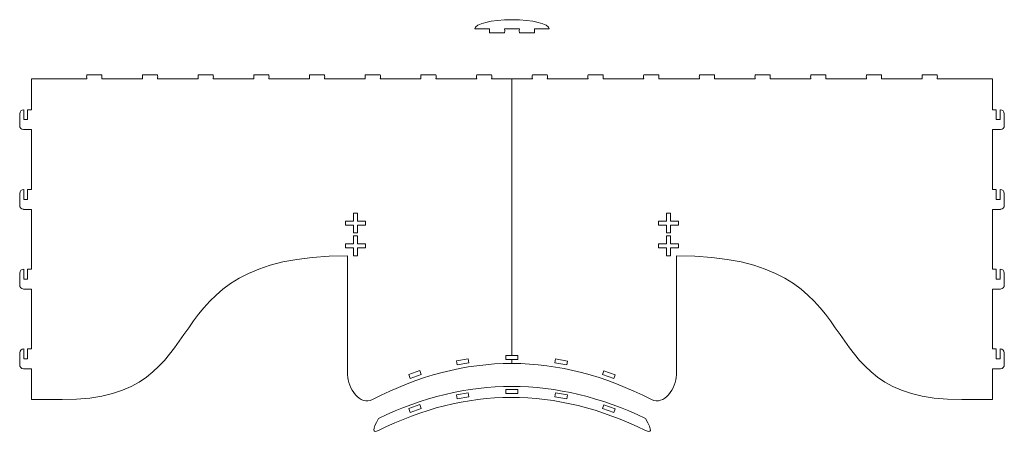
# Model space of a CAD drawing. Header units: centimetres. Extents: x -132 to 124, y -95 to 91.
# Tile 11 of 56: x -42 to 14, y -32 to -9. Entities that reach past the tile are written whole.
import ezdxf

# ---------------------------------------------------------------- set-up
doc = ezdxf.new("R2010")
doc.units = ezdxf.units.CM
doc.header["$MEASUREMENT"] = 0
doc.layers.add('Layer 1', color=7, linetype='Continuous')

msp = doc.modelspace()

# ---------------------------------------------------------------- linework, layer by layer
at = {"layer": 'Layer 1', "lineweight": 15}
for points, knots in [([(-16.21782, -9.27916), (-16.21782, -8.9915), (-15.27996, -8.75835), (-14.12305, -8.75835), (-14.12305, -8.75835), (-12.96615, -8.75835), (-12.02829, -8.9915), (-12.02829, -9.27916)], [0, 0, 0, 0, 0.33333333, 0.33333333, 0.33333333, 0.33333333, 1, 1, 1, 1]), ([(-14.54497, -9.27916), (-14.54497, -9.27916), (-14.53365, -9.39165), (-14.53365, -9.39165), (-14.53365, -9.39165), (-14.53365, -9.39165), (-14.54497, -9.50431), (-14.54497, -9.50431), (-14.54497, -9.50431), (-14.54497, -9.50431), (-15.38862, -9.50431), (-15.38862, -9.50431), (-15.38862, -9.50431), (-15.38862, -9.50431), (-15.39976, -9.39165), (-15.39976, -9.39165), (-15.39976, -9.39165), (-15.39976, -9.39165), (-15.38862, -9.27916), (-15.38862, -9.27916), (-15.38862, -9.27916), (-15.38862, -9.27916), (-16.21782, -9.27916), (-16.21782, -9.27916)], [0, 0, 0, 0, 0.14285714, 0.14285714, 0.14285714, 0.14285714, 0.28571429, 0.28571429, 0.28571429, 0.28571429, 0.42857143, 0.42857143, 0.42857143, 0.42857143, 0.57142857, 0.57142857, 0.57142857, 0.57142857, 0.71428571, 0.71428571, 0.71428571, 0.71428571, 1, 1, 1, 1]), ([(-12.02829, -9.27916), (-12.02829, -9.27916), (-12.85732, -9.27916), (-12.85732, -9.27916), (-12.85732, -9.27916), (-12.85732, -9.27916), (-12.84617, -9.39165), (-12.84617, -9.39165), (-12.84617, -9.39165), (-12.84617, -9.39165), (-12.85732, -9.50431), (-12.85732, -9.50431), (-12.85732, -9.50431), (-12.85732, -9.50431), (-13.70114, -9.50431), (-13.70114, -9.50431), (-13.70114, -9.50431), (-13.70114, -9.50431), (-13.71246, -9.39165), (-13.71246, -9.39165), (-13.71246, -9.39165), (-13.71246, -9.39165), (-13.70114, -9.27916), (-13.70114, -9.27916), (-13.70114, -9.27916), (-13.70114, -9.27916), (-14.54497, -9.27916), (-14.54497, -9.27916)], [0, 0, 0, 0, 0.125, 0.125, 0.125, 0.125, 0.25, 0.25, 0.25, 0.25, 0.375, 0.375, 0.375, 0.375, 0.5, 0.5, 0.5, 0.5, 0.625, 0.625, 0.625, 0.625, 0.75, 0.75, 0.75, 0.75, 1, 1, 1, 1]), ([(-41.68547, -13.84028), (-41.68547, -13.84028), (-41.68547, -14.40271), (-41.68547, -14.40271), (-41.68547, -14.40271), (-41.68547, -14.40271), (-41.4605, -14.40271), (-41.4605, -14.40271), (-41.4605, -14.40271), (-41.4605, -14.40271), (-41.4605, -13.84028), (-41.4605, -13.84028), (-41.4605, -13.84028), (-41.4605, -13.84028), (-41.23552, -13.84028), (-41.23552, -13.84028), (-41.23552, -13.84028), (-41.23552, -13.84028), (-41.23552, -12.09656), (-41.23552, -12.09656)], [0, 0, 0, 0, 0.16666667, 0.16666667, 0.16666667, 0.16666667, 0.33333333, 0.33333333, 0.33333333, 0.33333333, 0.5, 0.5, 0.5, 0.5, 0.66666667, 0.66666667, 0.66666667, 0.66666667, 1, 1, 1, 1]), ([(-41.23552, -12.09656), (-39.75683, -12.09656), (-39.89561, -12.09656), (-38.1202, -12.09656), (-38.1202, -12.09656), (-38.12385, -12.05912), (-38.12786, -12.02151), (-38.13151, -11.98407), (-38.13151, -11.98407), (-38.12786, -11.94646), (-38.12385, -11.90902), (-38.1202, -11.87159)], [0, 0, 0, 0, 0.25, 0.25, 0.25, 0.25, 0.5, 0.5, 0.5, 0.5, 1, 1, 1, 1]), ([(-37.27637, -11.87159), (-37.27271, -11.90902), (-37.26906, -11.94646), (-37.26523, -11.98407), (-37.26523, -11.98407), (-37.26906, -12.02151), (-37.27271, -12.05912), (-37.27637, -12.09656)], [0, 0, 0, 0, 0.33333333, 0.33333333, 0.33333333, 0.33333333, 1, 1, 1, 1]), ([(-34.97683, -12.09656), (-34.98066, -12.05912), (-34.98432, -12.02151), (-34.98815, -11.98407), (-34.98815, -11.98407), (-34.98432, -11.94646), (-34.98066, -11.90902), (-34.97683, -11.87159)], [0, 0, 0, 0, 0.33333333, 0.33333333, 0.33333333, 0.33333333, 1, 1, 1, 1]), ([(-34.13318, -11.87159), (-34.12935, -11.90902), (-34.12552, -11.94646), (-34.12186, -11.98407), (-34.12186, -11.98407), (-34.12552, -12.02151), (-34.12935, -12.05912), (-34.13318, -12.09656)], [0, 0, 0, 0, 0.33333333, 0.33333333, 0.33333333, 0.33333333, 1, 1, 1, 1]), ([(-31.83347, -12.09656), (-31.83712, -12.05912), (-31.84096, -12.02151), (-31.84479, -11.98407), (-31.84479, -11.98407), (-31.84096, -11.94646), (-31.83712, -11.90902), (-31.83347, -11.87159)], [0, 0, 0, 0, 0.33333333, 0.33333333, 0.33333333, 0.33333333, 1, 1, 1, 1]), ([(-30.98964, -11.87159), (-30.98599, -11.90902), (-30.98233, -11.94646), (-30.97832, -11.98407), (-30.97832, -11.98407), (-30.98233, -12.02151), (-30.98599, -12.05912), (-30.98964, -12.09656)], [0, 0, 0, 0, 0.33333333, 0.33333333, 0.33333333, 0.33333333, 1, 1, 1, 1]), ([(-28.6901, -12.09656), (-28.69393, -12.05912), (-28.69759, -12.02151), (-28.70125, -11.98407), (-28.70125, -11.98407), (-28.69759, -11.94646), (-28.69393, -11.90902), (-28.6901, -11.87159)], [0, 0, 0, 0, 0.33333333, 0.33333333, 0.33333333, 0.33333333, 1, 1, 1, 1]), ([(-27.84645, -11.87159), (-27.84262, -11.90902), (-27.83879, -11.94646), (-27.83513, -11.98407), (-27.83513, -11.98407), (-27.83879, -12.02151), (-27.84262, -12.05912), (-27.84645, -12.09656)], [0, 0, 0, 0, 0.33333333, 0.33333333, 0.33333333, 0.33333333, 1, 1, 1, 1]), ([(-25.54674, -12.09656), (-25.5504, -12.05912), (-25.55423, -12.02151), (-25.55788, -11.98407), (-25.55788, -11.98407), (-25.55423, -11.94646), (-25.5504, -11.90902), (-25.54674, -11.87159)], [0, 0, 0, 0, 0.33333333, 0.33333333, 0.33333333, 0.33333333, 1, 1, 1, 1]), ([(-24.70291, -11.87159), (-24.69926, -11.90902), (-24.6956, -11.94646), (-24.6916, -11.98407), (-24.6916, -11.98407), (-24.6956, -12.02151), (-24.69926, -12.05912), (-24.70291, -12.09656)], [0, 0, 0, 0, 0.33333333, 0.33333333, 0.33333333, 0.33333333, 1, 1, 1, 1]), ([(-22.4032, -12.09656), (-22.40703, -12.05912), (-22.41086, -12.02151), (-22.41452, -11.98407), (-22.41452, -11.98407), (-22.41086, -11.94646), (-22.40703, -11.90902), (-22.4032, -11.87159)], [0, 0, 0, 0, 0.33333333, 0.33333333, 0.33333333, 0.33333333, 1, 1, 1, 1]), ([(-21.55955, -11.87159), (-21.55572, -11.90902), (-21.55206, -11.94646), (-21.54841, -11.98407), (-21.54841, -11.98407), (-21.55206, -12.02151), (-21.55572, -12.05912), (-21.55955, -12.09656)], [0, 0, 0, 0, 0.33333333, 0.33333333, 0.33333333, 0.33333333, 1, 1, 1, 1]), ([(-19.26001, -12.09656), (-19.26367, -12.05912), (-19.2675, -12.02151), (-19.27116, -11.98407), (-19.27116, -11.98407), (-19.2675, -11.94646), (-19.26367, -11.90902), (-19.26001, -11.87159)], [0, 0, 0, 0, 0.33333333, 0.33333333, 0.33333333, 0.33333333, 1, 1, 1, 1]), ([(-18.41619, -11.87159), (-18.41253, -11.90902), (-18.4087, -11.94646), (-18.40487, -11.98407), (-18.40487, -11.98407), (-18.4087, -12.02151), (-18.41253, -12.05912), (-18.41619, -12.09656)], [0, 0, 0, 0, 0.33333333, 0.33333333, 0.33333333, 0.33333333, 1, 1, 1, 1]), ([(-16.11647, -12.09656), (-16.12031, -12.05912), (-16.12414, -12.02151), (-16.12797, -11.98407), (-16.12797, -11.98407), (-16.12414, -11.94646), (-16.12031, -11.90902), (-16.11647, -11.87159)], [0, 0, 0, 0, 0.33333333, 0.33333333, 0.33333333, 0.33333333, 1, 1, 1, 1]), ([(-15.27282, -11.87159), (-15.26917, -11.90902), (-15.26534, -11.94646), (-15.26168, -11.98407), (-15.26168, -11.98407), (-15.26534, -12.02151), (-15.26917, -12.05912), (-15.27282, -12.09656)], [0, 0, 0, 0, 0.33333333, 0.33333333, 0.33333333, 0.33333333, 1, 1, 1, 1]), ([(-15.27282, -12.09656), (-15.27282, -12.09656), (-14.12305, -12.09656), (-14.12305, -12.09656), (-14.12305, -12.09656), (-14.12305, -12.09656), (-14.12305, -27.71534), (-14.12305, -27.71534), (-14.12305, -27.71534), (-14.12305, -27.71534), (-14.4626, -27.71465), (-14.4626, -27.71465), (-14.4626, -27.71465), (-14.4626, -27.71465), (-14.46278, -27.93997), (-14.46278, -27.93997), (-14.46278, -27.93997), (-14.46278, -27.93997), (-14.12305, -27.94049), (-14.12305, -27.94049), (-14.12305, -27.94049), (-14.12305, -27.94049), (-14.12305, -28.16547), (-14.12305, -28.16547)], [0, 0, 0, 0, 0.14285714, 0.14285714, 0.14285714, 0.14285714, 0.28571429, 0.28571429, 0.28571429, 0.28571429, 0.42857143, 0.42857143, 0.42857143, 0.42857143, 0.57142857, 0.57142857, 0.57142857, 0.57142857, 0.71428571, 0.71428571, 0.71428571, 0.71428571, 1, 1, 1, 1]), ([(-14.12305, -28.16547), (-14.12305, -28.16547), (-14.12305, -27.94049), (-14.12305, -27.94049), (-14.12305, -27.94049), (-14.12305, -27.94049), (-13.78786, -27.94084), (-13.78786, -27.94084), (-13.78786, -27.94084), (-13.78786, -27.94084), (-13.78768, -27.71569), (-13.78768, -27.71569), (-13.78768, -27.71569), (-13.78768, -27.71569), (-14.12305, -27.71534), (-14.12305, -27.71534), (-14.12305, -27.71534), (-14.12305, -27.71534), (-14.12305, -12.09656), (-14.12305, -12.09656)], [0, 0, 0, 0, 0.16666667, 0.16666667, 0.16666667, 0.16666667, 0.33333333, 0.33333333, 0.33333333, 0.33333333, 0.5, 0.5, 0.5, 0.5, 0.66666667, 0.66666667, 0.66666667, 0.66666667, 1, 1, 1, 1]), ([(-12.97328, -12.09656), (-12.97694, -12.05912), (-12.98077, -12.02151), (-12.98443, -11.98407), (-12.98443, -11.98407), (-12.98077, -11.94646), (-12.97694, -11.90902), (-12.97328, -11.87159)], [0, 0, 0, 0, 0.33333333, 0.33333333, 0.33333333, 0.33333333, 1, 1, 1, 1]), ([(-12.12946, -11.87159), (-12.1258, -11.90902), (-12.12197, -11.94646), (-12.11814, -11.98407), (-12.11814, -11.98407), (-12.12197, -12.02151), (-12.1258, -12.05912), (-12.12946, -12.09656)], [0, 0, 0, 0, 0.33333333, 0.33333333, 0.33333333, 0.33333333, 1, 1, 1, 1]), ([(-9.82975, -12.09656), (-9.83358, -12.05912), (-9.83741, -12.02151), (-9.84106, -11.98407), (-9.84106, -11.98407), (-9.83741, -11.94646), (-9.83358, -11.90902), (-9.82975, -11.87159)], [0, 0, 0, 0, 0.33333333, 0.33333333, 0.33333333, 0.33333333, 1, 1, 1, 1]), ([(-8.9861, -11.87159), (-8.98226, -11.90902), (-8.97861, -11.94646), (-8.97495, -11.98407), (-8.97495, -11.98407), (-8.97861, -12.02151), (-8.98226, -12.05912), (-8.9861, -12.09656)], [0, 0, 0, 0, 0.33333333, 0.33333333, 0.33333333, 0.33333333, 1, 1, 1, 1]), ([(-6.68656, -12.09656), (-6.69021, -12.05912), (-6.69387, -12.02151), (-6.6977, -11.98407), (-6.6977, -11.98407), (-6.69387, -11.94646), (-6.69021, -11.90902), (-6.68656, -11.87159)], [0, 0, 0, 0, 0.33333333, 0.33333333, 0.33333333, 0.33333333, 1, 1, 1, 1]), ([(-5.84273, -11.87159), (-5.8389, -11.90902), (-5.83507, -11.94646), (-5.83141, -11.98407), (-5.83141, -11.98407), (-5.83507, -12.02151), (-5.8389, -12.05912), (-5.84273, -12.09656)], [0, 0, 0, 0, 0.33333333, 0.33333333, 0.33333333, 0.33333333, 1, 1, 1, 1]), ([(-3.54302, -12.09656), (-3.54685, -12.05912), (-3.55051, -12.02151), (-3.55434, -11.98407), (-3.55434, -11.98407), (-3.55051, -11.94646), (-3.54685, -11.90902), (-3.54302, -11.87159)], [0, 0, 0, 0, 0.33333333, 0.33333333, 0.33333333, 0.33333333, 1, 1, 1, 1]), ([(-2.69919, -11.87159), (-2.69554, -11.90902), (-2.69188, -11.94646), (-2.68805, -11.98407), (-2.68805, -11.98407), (-2.69188, -12.02151), (-2.69554, -12.05912), (-2.69919, -12.09656)], [0, 0, 0, 0, 0.33333333, 0.33333333, 0.33333333, 0.33333333, 1, 1, 1, 1]), ([(-0.39965, -12.09656), (-0.40349, -12.05912), (-0.40732, -12.02151), (-0.41097, -11.98407), (-0.41097, -11.98407), (-0.40732, -11.94646), (-0.40349, -11.90902), (-0.39965, -11.87159)], [0, 0, 0, 0, 0.33333333, 0.33333333, 0.33333333, 0.33333333, 1, 1, 1, 1]), ([(0.444, -11.87159), (0.44783, -11.90902), (0.45166, -11.94646), (0.45531, -11.98407), (0.45531, -11.98407), (0.45166, -12.02151), (0.44783, -12.05912), (0.444, -12.09656)], [0, 0, 0, 0, 0.33333333, 0.33333333, 0.33333333, 0.33333333, 1, 1, 1, 1]), ([(2.74371, -12.09656), (2.73988, -12.05912), (2.73622, -12.02151), (2.73239, -11.98407), (2.73239, -11.98407), (2.73622, -11.94646), (2.73988, -11.90902), (2.74371, -11.87159)], [0, 0, 0, 0, 0.33333333, 0.33333333, 0.33333333, 0.33333333, 1, 1, 1, 1]), ([(3.58736, -11.87159), (3.59119, -11.90902), (3.59485, -11.94646), (3.59868, -11.98407), (3.59868, -11.98407), (3.59485, -12.02151), (3.59119, -12.05912), (3.58736, -12.09656)], [0, 0, 0, 0, 0.33333333, 0.33333333, 0.33333333, 0.33333333, 1, 1, 1, 1]), ([(5.88707, -12.09656), (5.88324, -12.05912), (5.87959, -12.02151), (5.87575, -11.98407), (5.87575, -11.98407), (5.87959, -11.94646), (5.88324, -11.90902), (5.88707, -11.87159)], [0, 0, 0, 0, 0.33333333, 0.33333333, 0.33333333, 0.33333333, 1, 1, 1, 1]), ([(6.7309, -11.87159), (6.73456, -11.90902), (6.73839, -11.94646), (6.74204, -11.98407), (6.74204, -11.98407), (6.73839, -12.02151), (6.73456, -12.05912), (6.7309, -12.09656)], [0, 0, 0, 0, 0.33333333, 0.33333333, 0.33333333, 0.33333333, 1, 1, 1, 1]), ([(9.03044, -12.09656), (9.02678, -12.05912), (9.02295, -12.02151), (9.01929, -11.98407), (9.01929, -11.98407), (9.02295, -11.94646), (9.02678, -11.90902), (9.03044, -11.87159)], [0, 0, 0, 0, 0.33333333, 0.33333333, 0.33333333, 0.33333333, 1, 1, 1, 1]), ([(9.87426, -11.87159), (9.87792, -11.90902), (9.88175, -11.94646), (9.88558, -11.98407), (9.88558, -11.98407), (9.88175, -12.02151), (9.87792, -12.05912), (9.87426, -12.09656), (9.87426, -12.09656), (11.64967, -12.09656), (11.51072, -12.09656), (12.98942, -12.09656)], [0, 0, 0, 0, 0.25, 0.25, 0.25, 0.25, 0.5, 0.5, 0.5, 0.5, 1, 1, 1, 1]), ([(12.98942, -12.09656), (12.98942, -12.09656), (12.98942, -13.84028), (12.98942, -13.84028), (12.98942, -13.84028), (12.98942, -13.84028), (13.21439, -13.84028), (13.21439, -13.84028), (13.21439, -13.84028), (13.21439, -13.84028), (13.21439, -14.40271), (13.21439, -14.40271), (13.21439, -14.40271), (13.21439, -14.40271), (13.43936, -14.40271), (13.43936, -14.40271), (13.43936, -14.40271), (13.43936, -14.40271), (13.43936, -13.84028), (13.43936, -13.84028)], [0, 0, 0, 0, 0.16666667, 0.16666667, 0.16666667, 0.16666667, 0.33333333, 0.33333333, 0.33333333, 0.33333333, 0.5, 0.5, 0.5, 0.5, 0.66666667, 0.66666667, 0.66666667, 0.66666667, 1, 1, 1, 1]), ([(-41.68547, -18.34045), (-41.68547, -18.34045), (-41.68547, -18.90271), (-41.68547, -18.90271), (-41.68547, -18.90271), (-41.68547, -18.90271), (-41.4605, -18.90271), (-41.4605, -18.90271), (-41.4605, -18.90271), (-41.4605, -18.90271), (-41.4605, -18.34045), (-41.4605, -18.34045), (-41.4605, -18.34045), (-41.4605, -18.34045), (-41.23552, -18.34045), (-41.23552, -18.34045), (-41.23552, -18.34045), (-41.23552, -18.34045), (-41.23552, -14.96532), (-41.23552, -14.96532), (-41.23552, -14.96532), (-41.23552, -14.96532), (-41.70184, -14.96532), (-41.70184, -14.96532), (-41.70184, -14.96532), (-41.70184, -14.96532), (-41.70184, -14.9648), (-41.70184, -14.9648)], [0, 0, 0, 0, 0.125, 0.125, 0.125, 0.125, 0.25, 0.25, 0.25, 0.25, 0.375, 0.375, 0.375, 0.375, 0.5, 0.5, 0.5, 0.5, 0.625, 0.625, 0.625, 0.625, 0.75, 0.75, 0.75, 0.75, 1, 1, 1, 1]), ([(-41.44413, -14.96532), (-41.44413, -14.96532), (-41.4605, -14.96532), (-41.4605, -14.96532), (-41.4605, -14.96532), (-41.44413, -14.96532), (-41.44413, -14.96532)], [0, 0, 0, 0, 1, 1, 1, 1.01637, 1.01637, 1.01637, 1.01637]), ([(13.45591, -14.9648), (13.45591, -14.9648), (13.45591, -14.96532), (13.45591, -14.96532), (13.45591, -14.96532), (13.45591, -14.96532), (12.98942, -14.96532), (12.98942, -14.96532), (12.98942, -14.96532), (12.98942, -14.96532), (12.98942, -18.34045), (12.98942, -18.34045), (12.98942, -18.34045), (12.98942, -18.34045), (13.21439, -18.34045), (13.21439, -18.34045), (13.21439, -18.34045), (13.21439, -18.34045), (13.21439, -18.90271), (13.21439, -18.90271), (13.21439, -18.90271), (13.21439, -18.90271), (13.43936, -18.90271), (13.43936, -18.90271), (13.43936, -18.90271), (13.43936, -18.90271), (13.43936, -18.34045), (13.43936, -18.34045)], [0, 0, 0, 0, 0.125, 0.125, 0.125, 0.125, 0.25, 0.25, 0.25, 0.25, 0.375, 0.375, 0.375, 0.375, 0.5, 0.5, 0.5, 0.5, 0.625, 0.625, 0.625, 0.625, 0.75, 0.75, 0.75, 0.75, 1, 1, 1, 1]), ([(13.1982, -14.96532), (13.1982, -14.96532), (13.21439, -14.96532), (13.21439, -14.96532), (13.21439, -14.96532), (13.1982, -14.96532), (13.1982, -14.96532)], [0, 0, 0, 0, 1, 1, 1, 1.01619, 1.01619, 1.01619, 1.01619]), ([(-41.68547, -22.84027), (-41.68547, -22.84027), (-41.68547, -23.40288), (-41.68547, -23.40288), (-41.68547, -23.40288), (-41.68547, -23.40288), (-41.4605, -23.40288), (-41.4605, -23.40288), (-41.4605, -23.40288), (-41.4605, -23.40288), (-41.4605, -22.84027), (-41.4605, -22.84027), (-41.4605, -22.84027), (-41.4605, -22.84027), (-41.23552, -22.84027), (-41.23552, -22.84027), (-41.23552, -22.84027), (-41.23552, -22.84027), (-41.23552, -19.46532), (-41.23552, -19.46532), (-41.23552, -19.46532), (-41.23552, -19.46532), (-41.70184, -19.46532), (-41.70184, -19.46532), (-41.70184, -19.46532), (-41.70184, -19.46532), (-41.70184, -19.4648), (-41.70184, -19.4648)], [0, 0, 0, 0, 0.125, 0.125, 0.125, 0.125, 0.25, 0.25, 0.25, 0.25, 0.375, 0.375, 0.375, 0.375, 0.5, 0.5, 0.5, 0.5, 0.625, 0.625, 0.625, 0.625, 0.75, 0.75, 0.75, 0.75, 1, 1, 1, 1]), ([(-41.44413, -19.46532), (-41.44413, -19.46532), (-41.4605, -19.46532), (-41.4605, -19.46532), (-41.4605, -19.46532), (-41.44413, -19.46532), (-41.44413, -19.46532)], [0, 0, 0, 0, 1, 1, 1, 1.01637, 1.01637, 1.01637, 1.01637]), ([(-23.0668, -19.67462), (-23.0668, -19.67462), (-22.84183, -19.67462), (-22.84183, -19.67462), (-22.84183, -19.67462), (-22.84183, -19.67462), (-22.84183, -20.12474), (-22.84183, -20.12474), (-22.84183, -20.12474), (-22.84183, -20.12474), (-22.39171, -20.12474), (-22.39171, -20.12474), (-22.39171, -20.12474), (-22.39171, -20.12474), (-22.39171, -20.34972), (-22.39171, -20.34972), (-22.39171, -20.34972), (-22.39171, -20.34972), (-22.84183, -20.34972), (-22.84183, -20.34972), (-22.84183, -20.34972), (-22.84183, -20.34972), (-22.84183, -20.79966), (-22.84183, -20.79966), (-22.84183, -20.79966), (-22.84183, -20.79966), (-23.0668, -20.79966), (-23.0668, -20.79966), (-23.0668, -20.79966), (-23.0668, -20.79966), (-23.0668, -20.34972), (-23.0668, -20.34972), (-23.0668, -20.34972), (-23.0668, -20.34972), (-23.51675, -20.34972), (-23.51675, -20.34972), (-23.51675, -20.34972), (-23.51675, -20.34972), (-23.51675, -20.12474), (-23.51675, -20.12474), (-23.51675, -20.12474), (-23.51675, -20.12474), (-23.0668, -20.12474), (-23.0668, -20.12474), (-23.0668, -20.12474), (-23.0668, -20.12474), (-23.0668, -19.67462), (-23.0668, -19.67462)], [0, 0, 0, 0, 0.07692308, 0.07692308, 0.07692308, 0.07692308, 0.15384615, 0.15384615, 0.15384615, 0.15384615, 0.23076923, 0.23076923, 0.23076923, 0.23076923, 0.30769231, 0.30769231, 0.30769231, 0.30769231, 0.38461538, 0.38461538, 0.38461538, 0.38461538, 0.46153846, 0.46153846, 0.46153846, 0.46153846, 0.53846154, 0.53846154, 0.53846154, 0.53846154, 0.61538462, 0.61538462, 0.61538462, 0.61538462, 0.69230769, 0.69230769, 0.69230769, 0.69230769, 0.76923077, 0.76923077, 0.76923077, 0.76923077, 0.84615385, 0.84615385, 0.84615385, 0.84615385, 1, 1, 1, 1]), ([(-5.40428, -19.67462), (-5.40428, -19.67462), (-5.1793, -19.67462), (-5.1793, -19.67462), (-5.1793, -19.67462), (-5.1793, -19.67462), (-5.1793, -20.12474), (-5.1793, -20.12474), (-5.1793, -20.12474), (-5.1793, -20.12474), (-4.72935, -20.12474), (-4.72935, -20.12474), (-4.72935, -20.12474), (-4.72935, -20.12474), (-4.72935, -20.34972), (-4.72935, -20.34972), (-4.72935, -20.34972), (-4.72935, -20.34972), (-5.1793, -20.34972), (-5.1793, -20.34972), (-5.1793, -20.34972), (-5.1793, -20.34972), (-5.1793, -20.79966), (-5.1793, -20.79966), (-5.1793, -20.79966), (-5.1793, -20.79966), (-5.40428, -20.79966), (-5.40428, -20.79966), (-5.40428, -20.79966), (-5.40428, -20.79966), (-5.40428, -20.34972), (-5.40428, -20.34972), (-5.40428, -20.34972), (-5.40428, -20.34972), (-5.8544, -20.34972), (-5.8544, -20.34972), (-5.8544, -20.34972), (-5.8544, -20.34972), (-5.8544, -20.12474), (-5.8544, -20.12474), (-5.8544, -20.12474), (-5.8544, -20.12474), (-5.40428, -20.12474), (-5.40428, -20.12474), (-5.40428, -20.12474), (-5.40428, -20.12474), (-5.40428, -19.67462), (-5.40428, -19.67462)], [0, 0, 0, 0, 0.07692308, 0.07692308, 0.07692308, 0.07692308, 0.15384615, 0.15384615, 0.15384615, 0.15384615, 0.23076923, 0.23076923, 0.23076923, 0.23076923, 0.30769231, 0.30769231, 0.30769231, 0.30769231, 0.38461538, 0.38461538, 0.38461538, 0.38461538, 0.46153846, 0.46153846, 0.46153846, 0.46153846, 0.53846154, 0.53846154, 0.53846154, 0.53846154, 0.61538462, 0.61538462, 0.61538462, 0.61538462, 0.69230769, 0.69230769, 0.69230769, 0.69230769, 0.76923077, 0.76923077, 0.76923077, 0.76923077, 0.84615385, 0.84615385, 0.84615385, 0.84615385, 1, 1, 1, 1]), ([(13.45591, -19.4648), (13.45591, -19.4648), (13.45591, -19.46532), (13.45591, -19.46532), (13.45591, -19.46532), (13.45591, -19.46532), (12.98942, -19.46532), (12.98942, -19.46532), (12.98942, -19.46532), (12.98942, -19.46532), (12.98942, -22.84027), (12.98942, -22.84027), (12.98942, -22.84027), (12.98942, -22.84027), (13.21439, -22.84027), (13.21439, -22.84027), (13.21439, -22.84027), (13.21439, -22.84027), (13.21439, -23.40288), (13.21439, -23.40288), (13.21439, -23.40288), (13.21439, -23.40288), (13.43936, -23.40288), (13.43936, -23.40288), (13.43936, -23.40288), (13.43936, -23.40288), (13.43936, -22.84027), (13.43936, -22.84027)], [0, 0, 0, 0, 0.125, 0.125, 0.125, 0.125, 0.25, 0.25, 0.25, 0.25, 0.375, 0.375, 0.375, 0.375, 0.5, 0.5, 0.5, 0.5, 0.625, 0.625, 0.625, 0.625, 0.75, 0.75, 0.75, 0.75, 1, 1, 1, 1]), ([(13.1982, -19.46532), (13.1982, -19.46532), (13.21439, -19.46532), (13.21439, -19.46532), (13.21439, -19.46532), (13.1982, -19.46532), (13.1982, -19.46532)], [0, 0, 0, 0, 1, 1, 1, 1.01619, 1.01619, 1.01619, 1.01619]), ([(-23.0668, -20.96352), (-23.0668, -20.96352), (-22.84183, -20.96352), (-22.84183, -20.96352), (-22.84183, -20.96352), (-22.84183, -20.96352), (-22.84183, -21.41347), (-22.84183, -21.41347), (-22.84183, -21.41347), (-22.84183, -21.41347), (-22.39171, -21.41347), (-22.39171, -21.41347), (-22.39171, -21.41347), (-22.39171, -21.41347), (-22.39171, -21.63844), (-22.39171, -21.63844), (-22.39171, -21.63844), (-22.39171, -21.63844), (-22.84183, -21.63844), (-22.84183, -21.63844), (-22.84183, -21.63844), (-22.84183, -21.63844), (-22.84183, -22.08856), (-22.84183, -22.08856), (-22.84183, -22.08856), (-22.84183, -22.08856), (-23.0668, -22.08856), (-23.0668, -22.08856), (-23.0668, -22.08856), (-23.0668, -22.08856), (-23.0668, -21.63844), (-23.0668, -21.63844), (-23.0668, -21.63844), (-23.0668, -21.63844), (-23.51675, -21.63844), (-23.51675, -21.63844), (-23.51675, -21.63844), (-23.51675, -21.63844), (-23.51675, -21.41347), (-23.51675, -21.41347), (-23.51675, -21.41347), (-23.51675, -21.41347), (-23.0668, -21.41347), (-23.0668, -21.41347), (-23.0668, -21.41347), (-23.0668, -21.41347), (-23.0668, -20.96352), (-23.0668, -20.96352)], [0, 0, 0, 0, 0.07692308, 0.07692308, 0.07692308, 0.07692308, 0.15384615, 0.15384615, 0.15384615, 0.15384615, 0.23076923, 0.23076923, 0.23076923, 0.23076923, 0.30769231, 0.30769231, 0.30769231, 0.30769231, 0.38461538, 0.38461538, 0.38461538, 0.38461538, 0.46153846, 0.46153846, 0.46153846, 0.46153846, 0.53846154, 0.53846154, 0.53846154, 0.53846154, 0.61538462, 0.61538462, 0.61538462, 0.61538462, 0.69230769, 0.69230769, 0.69230769, 0.69230769, 0.76923077, 0.76923077, 0.76923077, 0.76923077, 0.84615385, 0.84615385, 0.84615385, 0.84615385, 1, 1, 1, 1]), ([(-5.40428, -20.96352), (-5.40428, -20.96352), (-5.1793, -20.96352), (-5.1793, -20.96352), (-5.1793, -20.96352), (-5.1793, -20.96352), (-5.1793, -21.41347), (-5.1793, -21.41347), (-5.1793, -21.41347), (-5.1793, -21.41347), (-4.72935, -21.41347), (-4.72935, -21.41347), (-4.72935, -21.41347), (-4.72935, -21.41347), (-4.72935, -21.63844), (-4.72935, -21.63844), (-4.72935, -21.63844), (-4.72935, -21.63844), (-5.1793, -21.63844), (-5.1793, -21.63844), (-5.1793, -21.63844), (-5.1793, -21.63844), (-5.1793, -22.08856), (-5.1793, -22.08856), (-5.1793, -22.08856), (-5.1793, -22.08856), (-5.40428, -22.08856), (-5.40428, -22.08856), (-5.40428, -22.08856), (-5.40428, -22.08856), (-5.40428, -21.63844), (-5.40428, -21.63844), (-5.40428, -21.63844), (-5.40428, -21.63844), (-5.8544, -21.63844), (-5.8544, -21.63844), (-5.8544, -21.63844), (-5.8544, -21.63844), (-5.8544, -21.41347), (-5.8544, -21.41347), (-5.8544, -21.41347), (-5.8544, -21.41347), (-5.40428, -21.41347), (-5.40428, -21.41347), (-5.40428, -21.41347), (-5.40428, -21.41347), (-5.40428, -20.96352), (-5.40428, -20.96352)], [0, 0, 0, 0, 0.07692308, 0.07692308, 0.07692308, 0.07692308, 0.15384615, 0.15384615, 0.15384615, 0.15384615, 0.23076923, 0.23076923, 0.23076923, 0.23076923, 0.30769231, 0.30769231, 0.30769231, 0.30769231, 0.38461538, 0.38461538, 0.38461538, 0.38461538, 0.46153846, 0.46153846, 0.46153846, 0.46153846, 0.53846154, 0.53846154, 0.53846154, 0.53846154, 0.61538462, 0.61538462, 0.61538462, 0.61538462, 0.69230769, 0.69230769, 0.69230769, 0.69230769, 0.76923077, 0.76923077, 0.76923077, 0.76923077, 0.84615385, 0.84615385, 0.84615385, 0.84615385, 1, 1, 1, 1]), ([(-41.68547, -27.34027), (-41.68547, -27.34027), (-41.68547, -27.90288), (-41.68547, -27.90288), (-41.68547, -27.90288), (-41.68547, -27.90288), (-41.4605, -27.90288), (-41.4605, -27.90288), (-41.4605, -27.90288), (-41.4605, -27.90288), (-41.4605, -27.34027), (-41.4605, -27.34027), (-41.4605, -27.34027), (-41.4605, -27.34027), (-41.23552, -27.34027), (-41.23552, -27.34027), (-41.23552, -27.34027), (-41.23552, -27.34027), (-41.23552, -23.96532), (-41.23552, -23.96532), (-41.23552, -23.96532), (-41.23552, -23.96532), (-41.70184, -23.96532), (-41.70184, -23.96532), (-41.70184, -23.96532), (-41.70184, -23.96532), (-41.70184, -23.96479), (-41.70184, -23.96479)], [0, 0, 0, 0, 0.125, 0.125, 0.125, 0.125, 0.25, 0.25, 0.25, 0.25, 0.375, 0.375, 0.375, 0.375, 0.5, 0.5, 0.5, 0.5, 0.625, 0.625, 0.625, 0.625, 0.75, 0.75, 0.75, 0.75, 1, 1, 1, 1]), ([(-41.44413, -23.96532), (-41.44413, -23.96532), (-41.4605, -23.96532), (-41.4605, -23.96532), (-41.4605, -23.96532), (-41.44413, -23.96532), (-41.44413, -23.96532)], [0, 0, 0, 0, 1, 1, 1, 1.01637, 1.01637, 1.01637, 1.01637]), ([(13.45591, -23.96479), (13.45591, -23.96479), (13.45591, -23.96532), (13.45591, -23.96532), (13.45591, -23.96532), (13.45591, -23.96532), (12.98942, -23.96532), (12.98942, -23.96532), (12.98942, -23.96532), (12.98942, -23.96532), (12.98942, -27.34027), (12.98942, -27.34027), (12.98942, -27.34027), (12.98942, -27.34027), (13.21439, -27.34027), (13.21439, -27.34027), (13.21439, -27.34027), (13.21439, -27.34027), (13.21439, -27.90288), (13.21439, -27.90288), (13.21439, -27.90288), (13.21439, -27.90288), (13.43936, -27.90288), (13.43936, -27.90288), (13.43936, -27.90288), (13.43936, -27.90288), (13.43936, -27.34027), (13.43936, -27.34027)], [0, 0, 0, 0, 0.125, 0.125, 0.125, 0.125, 0.25, 0.25, 0.25, 0.25, 0.375, 0.375, 0.375, 0.375, 0.5, 0.5, 0.5, 0.5, 0.625, 0.625, 0.625, 0.625, 0.75, 0.75, 0.75, 0.75, 1, 1, 1, 1]), ([(13.1982, -23.96532), (13.1982, -23.96532), (13.21439, -23.96532), (13.21439, -23.96532), (13.21439, -23.96532), (13.1982, -23.96532), (13.1982, -23.96532)], [0, 0, 0, 0, 1, 1, 1, 1.01619, 1.01619, 1.01619, 1.01619]), ([(-14.12305, -28.16547), (-16.76388, -28.16129), (-19.38887, -28.84648), (-21.99801, -30.20904), (-21.99801, -30.20904), (-22.68355, -30.56704), (-23.40427, -29.57625), (-23.40427, -28.80278)], [0, 0, 0, 0, 0.33333333, 0.33333333, 0.33333333, 0.33333333, 1, 1, 1, 1]), ([(-17.2551, -28.02181), (-17.2551, -28.02181), (-16.59063, -27.90323), (-16.59063, -27.90323), (-16.59063, -27.90323), (-16.59063, -27.90323), (-16.5511, -28.12489), (-16.5511, -28.12489), (-16.5511, -28.12489), (-16.5511, -28.12489), (-17.21557, -28.2433), (-17.21557, -28.2433), (-17.21557, -28.2433), (-17.21557, -28.2433), (-17.2551, -28.02181), (-17.2551, -28.02181)], [0, 0, 0, 0, 0.2, 0.2, 0.2, 0.2, 0.4, 0.4, 0.4, 0.4, 0.6, 0.6, 0.6, 0.6, 1, 1, 1, 1]), ([(-4.84167, -28.80278), (-4.84167, -29.57625), (-5.56064, -30.56373), (-6.24793, -30.20904), (-6.24793, -30.20904), (-8.88893, -28.84648), (-11.51374, -28.16947), (-14.12305, -28.16547)], [0, 0, 0, 0, 0.33333333, 0.33333333, 0.33333333, 0.33333333, 1, 1, 1, 1]), ([(-11.66018, -27.90932), (-11.66018, -27.90932), (-10.99588, -28.02895), (-10.99588, -28.02895), (-10.99588, -28.02895), (-10.99588, -28.02895), (-11.03576, -28.25044), (-11.03576, -28.25044), (-11.03576, -28.25044), (-11.03576, -28.25044), (-11.70006, -28.13099), (-11.70006, -28.13099), (-11.70006, -28.13099), (-11.70006, -28.13099), (-11.66018, -27.90932), (-11.66018, -27.90932)], [0, 0, 0, 0, 0.2, 0.2, 0.2, 0.2, 0.4, 0.4, 0.4, 0.4, 0.6, 0.6, 0.6, 0.6, 1, 1, 1, 1]), ([(-39.51566, -30.20904), (-39.51566, -30.20904), (-41.23552, -30.20904), (-41.23552, -30.20904), (-41.23552, -30.20904), (-41.23552, -30.20904), (-41.23552, -28.46531), (-41.23552, -28.46531), (-41.23552, -28.46531), (-41.23552, -28.46531), (-41.70184, -28.46531), (-41.70184, -28.46531), (-41.70184, -28.46531), (-41.70184, -28.46531), (-41.70184, -28.46462), (-41.70184, -28.46462)], [0, 0, 0, 0, 0.2, 0.2, 0.2, 0.2, 0.4, 0.4, 0.4, 0.4, 0.6, 0.6, 0.6, 0.6, 1, 1, 1, 1]), ([(-41.44413, -28.46531), (-41.44413, -28.46531), (-41.4605, -28.46531), (-41.4605, -28.46531), (-41.4605, -28.46531), (-41.44413, -28.46531), (-41.44413, -28.46531)], [0, 0, 0, 0, 1, 1, 1, 1.01637, 1.01637, 1.01637, 1.01637]), ([(-6.58243, -31.95833), (-11.66802, -29.44444), (-16.69441, -29.47265), (-21.66368, -31.95624), (-21.66368, -31.95624), (-21.98408, -32.10982), (-22.01786, -31.92054), (-21.66368, -31.26721), (-21.66368, -31.26721), (-16.6507, -28.85205), (-11.60586, -28.87417), (-6.58243, -31.27052), (-6.58243, -31.27052), (-6.16295, -32.01248), (-6.28693, -32.09032), (-6.58243, -31.95833)], [0, 0, 0, 0, 0.2, 0.2, 0.2, 0.2, 0.4, 0.4, 0.4, 0.4, 0.6, 0.6, 0.6, 0.6, 1, 1, 1, 1]), ([(-19.95426, -28.79703), (-19.95426, -28.79703), (-19.318, -28.57171), (-19.318, -28.57171), (-19.318, -28.57171), (-19.318, -28.57171), (-19.24295, -28.78397), (-19.24295, -28.78397), (-19.24295, -28.78397), (-19.24295, -28.78397), (-19.87921, -29.00929), (-19.87921, -29.00929), (-19.87921, -29.00929), (-19.87921, -29.00929), (-19.95426, -28.79703), (-19.95426, -28.79703)], [0, 0, 0, 0, 0.2, 0.2, 0.2, 0.2, 0.4, 0.4, 0.4, 0.4, 0.6, 0.6, 0.6, 0.6, 1, 1, 1, 1]), ([(-8.93333, -28.57937), (-8.93333, -28.57937), (-8.2969, -28.80382), (-8.2969, -28.80382), (-8.2969, -28.80382), (-8.2969, -28.80382), (-8.37177, -29.01608), (-8.37177, -29.01608), (-8.37177, -29.01608), (-8.37177, -29.01608), (-9.00821, -28.79163), (-9.00821, -28.79163), (-9.00821, -28.79163), (-9.00821, -28.79163), (-8.93333, -28.57937), (-8.93333, -28.57937)], [0, 0, 0, 0, 0.2, 0.2, 0.2, 0.2, 0.4, 0.4, 0.4, 0.4, 0.6, 0.6, 0.6, 0.6, 1, 1, 1, 1]), ([(13.45591, -28.46462), (13.45591, -28.46462), (13.45591, -28.46531), (13.45591, -28.46531), (13.45591, -28.46531), (13.45591, -28.46531), (12.98942, -28.46531), (12.98942, -28.46531), (12.98942, -28.46531), (12.98942, -28.46531), (12.98942, -30.20904), (12.98942, -30.20904), (12.98942, -30.20904), (12.98942, -30.20904), (11.26973, -30.20904), (11.26973, -30.20904)], [0, 0, 0, 0, 0.2, 0.2, 0.2, 0.2, 0.4, 0.4, 0.4, 0.4, 0.6, 0.6, 0.6, 0.6, 1, 1, 1, 1]), ([(13.1982, -28.46531), (13.1982, -28.46531), (13.21439, -28.46531), (13.21439, -28.46531), (13.21439, -28.46531), (13.1982, -28.46531), (13.1982, -28.46531)], [0, 0, 0, 0, 1, 1, 1, 1.01619, 1.01619, 1.01619, 1.01619]), ([(-17.2551, -29.93948), (-17.2551, -29.93948), (-16.59063, -29.8209), (-16.59063, -29.8209), (-16.59063, -29.8209), (-16.59063, -29.8209), (-16.5511, -30.04257), (-16.5511, -30.04257), (-16.5511, -30.04257), (-16.5511, -30.04257), (-17.21557, -30.16098), (-17.21557, -30.16098), (-17.21557, -30.16098), (-17.21557, -30.16098), (-17.2551, -29.93948), (-17.2551, -29.93948)], [0, 0, 0, 0, 0.2, 0.2, 0.2, 0.2, 0.4, 0.4, 0.4, 0.4, 0.6, 0.6, 0.6, 0.6, 1, 1, 1, 1]), ([(-14.4626, -29.63232), (-14.4626, -29.63232), (-13.78768, -29.63337), (-13.78768, -29.63337), (-13.78768, -29.63337), (-13.78768, -29.63337), (-13.78786, -29.85851), (-13.78786, -29.85851), (-13.78786, -29.85851), (-13.78786, -29.85851), (-14.46278, -29.85764), (-14.46278, -29.85764), (-14.46278, -29.85764), (-14.46278, -29.85764), (-14.4626, -29.63232), (-14.4626, -29.63232)], [0, 0, 0, 0, 0.2, 0.2, 0.2, 0.2, 0.4, 0.4, 0.4, 0.4, 0.6, 0.6, 0.6, 0.6, 1, 1, 1, 1]), ([(-11.66018, -29.827), (-11.66018, -29.827), (-10.99588, -29.94662), (-10.99588, -29.94662), (-10.99588, -29.94662), (-10.99588, -29.94662), (-11.03576, -30.16829), (-11.03576, -30.16829), (-11.03576, -30.16829), (-11.03576, -30.16829), (-11.70006, -30.04866), (-11.70006, -30.04866), (-11.70006, -30.04866), (-11.70006, -30.04866), (-11.66018, -29.827), (-11.66018, -29.827)], [0, 0, 0, 0, 0.2, 0.2, 0.2, 0.2, 0.4, 0.4, 0.4, 0.4, 0.6, 0.6, 0.6, 0.6, 1, 1, 1, 1]), ([(-19.95426, -30.7147), (-19.95426, -30.7147), (-19.318, -30.48938), (-19.318, -30.48938), (-19.318, -30.48938), (-19.318, -30.48938), (-19.24295, -30.70164), (-19.24295, -30.70164), (-19.24295, -30.70164), (-19.24295, -30.70164), (-19.87921, -30.92697), (-19.87921, -30.92697), (-19.87921, -30.92697), (-19.87921, -30.92697), (-19.95426, -30.7147), (-19.95426, -30.7147)], [0, 0, 0, 0, 0.2, 0.2, 0.2, 0.2, 0.4, 0.4, 0.4, 0.4, 0.6, 0.6, 0.6, 0.6, 1, 1, 1, 1]), ([(-8.93333, -30.49704), (-8.93333, -30.49704), (-8.2969, -30.72149), (-8.2969, -30.72149), (-8.2969, -30.72149), (-8.2969, -30.72149), (-8.37177, -30.93376), (-8.37177, -30.93376), (-8.37177, -30.93376), (-8.37177, -30.93376), (-9.00821, -30.70931), (-9.00821, -30.70931), (-9.00821, -30.70931), (-9.00821, -30.70931), (-8.93333, -30.49704), (-8.93333, -30.49704)], [0, 0, 0, 0, 0.2, 0.2, 0.2, 0.2, 0.4, 0.4, 0.4, 0.4, 0.6, 0.6, 0.6, 0.6, 1, 1, 1, 1])]:
    msp.add_open_spline(points, degree=3, knots=knots, dxfattribs=at)
for points in [[(-38.1202, -11.87159), (-38.1202, -11.87159), (-37.27637, -11.87159), (-37.27637, -11.87159)], [(-37.27637, -12.09656), (-37.27637, -12.09656), (-34.97683, -12.09656), (-34.97683, -12.09656)], [(-34.97683, -11.87159), (-34.97683, -11.87159), (-34.13318, -11.87159), (-34.13318, -11.87159)], [(-34.13318, -12.09656), (-34.13318, -12.09656), (-31.83347, -12.09656), (-31.83347, -12.09656)], [(-31.83347, -11.87159), (-31.83347, -11.87159), (-30.98964, -11.87159), (-30.98964, -11.87159)], [(-30.98964, -12.09656), (-30.98964, -12.09656), (-28.6901, -12.09656), (-28.6901, -12.09656)], [(-28.6901, -11.87159), (-28.6901, -11.87159), (-27.84645, -11.87159), (-27.84645, -11.87159)], [(-27.84645, -12.09656), (-27.84645, -12.09656), (-25.54674, -12.09656), (-25.54674, -12.09656)], [(-25.54674, -11.87159), (-25.54674, -11.87159), (-24.70291, -11.87159), (-24.70291, -11.87159)], [(-24.70291, -12.09656), (-24.70291, -12.09656), (-22.4032, -12.09656), (-22.4032, -12.09656)], [(-22.4032, -11.87159), (-22.4032, -11.87159), (-21.55955, -11.87159), (-21.55955, -11.87159)], [(-21.55955, -12.09656), (-21.55955, -12.09656), (-19.26001, -12.09656), (-19.26001, -12.09656)], [(-19.26001, -11.87159), (-19.26001, -11.87159), (-18.41619, -11.87159), (-18.41619, -11.87159)], [(-18.41619, -12.09656), (-18.41619, -12.09656), (-16.11647, -12.09656), (-16.11647, -12.09656)], [(-16.11647, -11.87159), (-16.11647, -11.87159), (-15.27282, -11.87159), (-15.27282, -11.87159)], [(-14.12305, -12.09656), (-14.12305, -12.09656), (-12.97328, -12.09656), (-12.97328, -12.09656)], [(-12.97328, -11.87159), (-12.97328, -11.87159), (-12.12946, -11.87159), (-12.12946, -11.87159)], [(-12.12946, -12.09656), (-12.12946, -12.09656), (-9.82975, -12.09656), (-9.82975, -12.09656)], [(-9.82975, -11.87159), (-9.82975, -11.87159), (-8.9861, -11.87159), (-8.9861, -11.87159)], [(-8.9861, -12.09656), (-8.9861, -12.09656), (-6.68656, -12.09656), (-6.68656, -12.09656)], [(-6.68656, -11.87159), (-6.68656, -11.87159), (-5.84273, -11.87159), (-5.84273, -11.87159)], [(-5.84273, -12.09656), (-5.84273, -12.09656), (-3.54302, -12.09656), (-3.54302, -12.09656)], [(-3.54302, -11.87159), (-3.54302, -11.87159), (-2.69919, -11.87159), (-2.69919, -11.87159)], [(-2.69919, -12.09656), (-2.69919, -12.09656), (-0.39965, -12.09656), (-0.39965, -12.09656)], [(-0.39965, -11.87159), (-0.39965, -11.87159), (0.444, -11.87159), (0.444, -11.87159)], [(0.444, -12.09656), (0.444, -12.09656), (2.74371, -12.09656), (2.74371, -12.09656)], [(2.74371, -11.87159), (2.74371, -11.87159), (3.58736, -11.87159), (3.58736, -11.87159)], [(3.58736, -12.09656), (3.58736, -12.09656), (5.88707, -12.09656), (5.88707, -12.09656)], [(5.88707, -11.87159), (5.88707, -11.87159), (6.7309, -11.87159), (6.7309, -11.87159)], [(6.7309, -12.09656), (6.7309, -12.09656), (9.03044, -12.09656), (9.03044, -12.09656)], [(9.03044, -11.87159), (9.03044, -11.87159), (9.87426, -11.87159), (9.87426, -11.87159)], [(-41.91045, -14.06525), (-41.91045, -13.94145), (-41.80928, -13.84028), (-41.68547, -13.84028)], [(13.43936, -13.84028), (13.56317, -13.84028), (13.66451, -13.94145), (13.66451, -14.06525)], [(-41.91045, -14.74035), (-41.91045, -14.74035), (-41.91045, -14.06525), (-41.91045, -14.06525)], [(13.66451, -14.06525), (13.66451, -14.06525), (13.66451, -14.74035), (13.66451, -14.74035)], [(-41.70184, -14.9648), (-41.81798, -14.95627), (-41.91045, -14.85858), (-41.91045, -14.74035)], [(13.66451, -14.74035), (13.66451, -14.85858), (13.57205, -14.95627), (13.45591, -14.9648)], [(-41.91045, -18.56525), (-41.91045, -18.44145), (-41.80928, -18.34045), (-41.68547, -18.34045)], [(-41.91045, -19.24035), (-41.91045, -19.24035), (-41.91045, -18.56525), (-41.91045, -18.56525)], [(13.43936, -18.34045), (13.56317, -18.34045), (13.66451, -18.44145), (13.66451, -18.56525)], [(13.66451, -18.56525), (13.66451, -18.56525), (13.66451, -19.24035), (13.66451, -19.24035)], [(-41.70184, -19.4648), (-41.81798, -19.45627), (-41.91045, -19.35858), (-41.91045, -19.24035)], [(13.66451, -19.24035), (13.66451, -19.35858), (13.57205, -19.45627), (13.45591, -19.4648)], [(-23.40427, -22.08856), (-35.01044, -22.08856), (-30.34258, -30.20904), (-39.51566, -30.20904)], [(-23.40427, -28.80278), (-23.40427, -28.80278), (-23.40427, -22.08856), (-23.40427, -22.08856)], [(11.26973, -30.20904), (2.09647, -30.20904), (6.76433, -22.08856), (-4.84167, -22.08856)], [(-4.84167, -22.08856), (-4.84167, -22.08856), (-4.84167, -28.80278), (-4.84167, -28.80278)], [(-41.91045, -23.06525), (-41.91045, -22.94144), (-41.80928, -22.84027), (-41.68547, -22.84027)], [(-41.91045, -23.74034), (-41.91045, -23.74034), (-41.91045, -23.06525), (-41.91045, -23.06525)], [(13.43936, -22.84027), (13.56317, -22.84027), (13.66451, -22.94144), (13.66451, -23.06525)], [(13.66451, -23.06525), (13.66451, -23.06525), (13.66451, -23.74034), (13.66451, -23.74034)], [(-41.70184, -23.96479), (-41.81798, -23.95626), (-41.91045, -23.85858), (-41.91045, -23.74034)], [(13.66451, -23.74034), (13.66451, -23.85858), (13.57205, -23.95626), (13.45591, -23.96479)], [(-41.91045, -27.56542), (-41.91045, -27.44161), (-41.80928, -27.34027), (-41.68547, -27.34027)], [(-41.91045, -28.24034), (-41.91045, -28.24034), (-41.91045, -27.56542), (-41.91045, -27.56542)], [(13.43936, -27.34027), (13.56317, -27.34027), (13.66451, -27.44161), (13.66451, -27.56542)], [(13.66451, -27.56542), (13.66451, -27.56542), (13.66451, -28.24034), (13.66451, -28.24034)], [(-41.70184, -28.46462), (-41.81798, -28.45626), (-41.91045, -28.35857), (-41.91045, -28.24034)], [(13.66451, -28.24034), (13.66451, -28.35857), (13.57205, -28.45626), (13.45591, -28.46462)]]:
    msp.add_open_spline(points, degree=3, dxfattribs=at)

doc.saveas('drawing.dxf')
